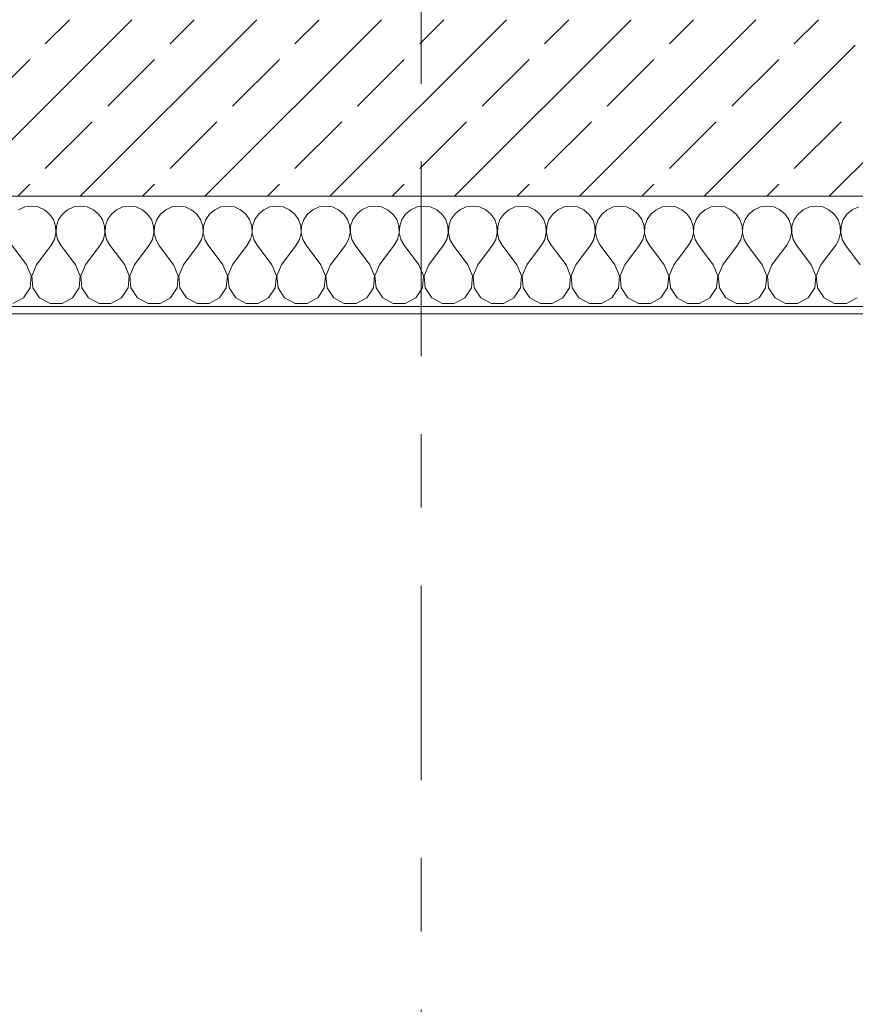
# Model space of a CAD drawing. Header units: metres. Extents: x -3.6 to 84.5, y -11 to 16.8.
# Tile 125 of 256: x 10.8 to 11.9, y -1.1 to 0.2. Entities that reach past the tile are written whole.
import ezdxf

# ---------------------------------------------------------------- set-up
doc = ezdxf.new("R2010")
doc.units = ezdxf.units.M
doc.header["$MEASUREMENT"] = 0
doc.linetypes.add('Strichlinie doppelt', pattern=[0.546806, 0.264583, -0.105833, 0.070556, -0.105833])
for name, color, linetype in [('152 - Bemaßung_ Beschriftung.Ausbau', 7, 'Continuous'), ('451 - Universal.Achsen Raster', 7, 'Continuous'), ('603 - Struktur.Bodenplatte_ Decke Roh', 7, 'Continuous'), ('604 - Struktur.Wand Aussen', 7, 'Continuous')]:
    doc.layers.add(name, color=color, linetype=linetype)
doc.styles.add('ERSTELLTER_STIL_2', font='txt')
doc.dimstyles.new('ERSTELLTER_STIL__1', dxfattribs={"dimtxt": 0.1, "dimasz": 0.0532, "dimexe": 0.18, "dimexo": 0.0625, "dimgap": 0, "dimtad": 1, "dimzin": 0, "dimdsep": 46, "dimtxsty": 'ERSTELLTER_STIL_2', "dimblk": 'ARROWHEAD_2', "dimblk1": 'ARROWHEAD_2', "dimblk2": 'ARROWHEAD_2', "dimcen": 0.09, "dimse1": 1, "dimse2": 1, "dimclrd": 7, "dimclre": 7, "dimclrt": 7, "dimazin": 0, "dimtfac": 1, "dimtdec": 4, "dimtmove": 0, "dimatfit": 3, "dimfxl": 1, "dimtolj": 1, "dimtzin": 0, "dimarcsym": 0})
doc.dimstyles.new('ERSTELLTER_STIL__2', dxfattribs={"dimtxt": 0.1, "dimasz": 0.0532, "dimexe": 0.18, "dimexo": 0.0625, "dimgap": 0, "dimtad": 1, "dimzin": 0, "dimdsep": 46, "dimtxsty": 'ERSTELLTER_STIL_2', "dimblk": 'ARROWHEAD_2', "dimblk1": 'ARROWHEAD_2', "dimblk2": 'ARROWHEAD_2', "dimcen": 0.09, "dimse1": 1, "dimse2": 1, "dimclrd": 7, "dimclre": 7, "dimclrt": 7, "dimazin": 0, "dimtfac": 1, "dimtdec": 4, "dimtmove": 2, "dimatfit": 3, "dimfxl": 1, "dimtolj": 1, "dimtzin": 0, "dimarcsym": 0})
doc.dimstyles.new('ERSTELLTER_STIL__3', dxfattribs={"dimtxt": 0.1, "dimasz": 0.0532, "dimexe": 0.18, "dimexo": 0.0625, "dimgap": 0, "dimtad": 1, "dimtih": 1, "dimtoh": 1, "dimzin": 0, "dimdsep": 46, "dimtxsty": 'ERSTELLTER_STIL_2', "dimblk": 'ARROWHEAD_2', "dimblk1": 'ARROWHEAD_2', "dimblk2": 'ARROWHEAD_2', "dimcen": 0.09, "dimse1": 1, "dimse2": 1, "dimclrd": 7, "dimclre": 7, "dimclrt": 7, "dimazin": 0, "dimtfac": 1, "dimtdec": 4, "dimtmove": 0, "dimatfit": 3, "dimfxl": 1, "dimtolj": 1, "dimtzin": 0, "dimarcsym": 0})

# ---------------------------------------------------------------- blocks, each defined once
blk = doc.blocks.new('*X88')
at = {"layer": '604 - Struktur.Wand Aussen', "color": 7, "linetype": 'Continuous', "lineweight": 5}
for p, q in [((10.7909, -0.0096), (10.7825, -0.0133)), ((10.8, -0.0083), (10.7909, -0.0096)), ((10.8091, -0.0096), (10.8, -0.0083)), ((10.8175, -0.0133), (10.8091, -0.0096)), ((10.8246, -0.0192), (10.8175, -0.0133)), ((10.8491, -0.0133), (10.8421, -0.0192)), ((10.8576, -0.0096), (10.8491, -0.0133)), ((10.8667, -0.0083), (10.8576, -0.0096)), ((10.8758, -0.0096), (10.8667, -0.0083)), ((10.8842, -0.0133), (10.8758, -0.0096)), ((10.8913, -0.0192), (10.8842, -0.0133)), ((10.9158, -0.0133), (10.9087, -0.0192)), ((10.9242, -0.0096), (10.9158, -0.0133)), ((10.9333, -0.0083), (10.9242, -0.0096)), ((10.9424, -0.0096), (10.9333, -0.0083)), ((10.9509, -0.0133), (10.9424, -0.0096)), ((10.9579, -0.0192), (10.9509, -0.0133)), ((10.9825, -0.0133), (10.9754, -0.0192)), ((10.9909, -0.0096), (10.9825, -0.0133)), ((11, -0.0083), (10.9909, -0.0096)), ((11.0091, -0.0096), (11, -0.0083)), ((11.0175, -0.0133), (11.0091, -0.0096)), ((11.0246, -0.0192), (11.0175, -0.0133)), ((11.0491, -0.0133), (11.0421, -0.0192)), ((11.0576, -0.0096), (11.0491, -0.0133)), ((11.0667, -0.0083), (11.0576, -0.0096)), ((11.0758, -0.0096), (11.0667, -0.0083)), ((11.0842, -0.0133), (11.0758, -0.0096)), ((11.0913, -0.0192), (11.0842, -0.0133)), ((11.1158, -0.0133), (11.1087, -0.0192)), ((11.1242, -0.0096), (11.1158, -0.0133)), ((11.1333, -0.0083), (11.1242, -0.0096)), ((11.1424, -0.0096), (11.1333, -0.0083)), ((11.1509, -0.0133), (11.1424, -0.0096)), ((11.1579, -0.0192), (11.1509, -0.0133)), ((11.1825, -0.0133), (11.1754, -0.0192)), ((11.1909, -0.0096), (11.1825, -0.0133)), ((11.2, -0.0083), (11.1909, -0.0096)), ((11.2091, -0.0096), (11.2, -0.0083)), ((11.2175, -0.0133), (11.2091, -0.0096)), ((11.2246, -0.0192), (11.2175, -0.0133)), ((11.2491, -0.0133), (11.2421, -0.0192)), ((11.2576, -0.0096), (11.2491, -0.0133)), ((11.2667, -0.0083), (11.2576, -0.0096)), ((11.2758, -0.0096), (11.2667, -0.0083)), ((11.2842, -0.0133), (11.2758, -0.0096)), ((11.2913, -0.0192), (11.2842, -0.0133)), ((11.3158, -0.0133), (11.3087, -0.0192)), ((11.3242, -0.0096), (11.3158, -0.0133)), ((11.3333, -0.0083), (11.3242, -0.0096)), ((11.3424, -0.0096), (11.3333, -0.0083)), ((11.3509, -0.0133), (11.3424, -0.0096)), ((11.3579, -0.0192), (11.3509, -0.0133)), ((11.3825, -0.0133), (11.3754, -0.0192)), ((11.3909, -0.0096), (11.3825, -0.0133)), ((11.4, -0.0083), (11.3909, -0.0096)), ((11.4091, -0.0096), (11.4, -0.0083)), ((11.4175, -0.0133), (11.4091, -0.0096)), ((11.4246, -0.0192), (11.4175, -0.0133)), ((11.4491, -0.0133), (11.4421, -0.0192)), ((11.4576, -0.0096), (11.4491, -0.0133)), ((11.4667, -0.0083), (11.4576, -0.0096)), ((11.4758, -0.0096), (11.4667, -0.0083)), ((11.4842, -0.0133), (11.4758, -0.0096)), ((11.4913, -0.0192), (11.4842, -0.0133)), ((11.5158, -0.0133), (11.5087, -0.0192)), ((11.5242, -0.0096), (11.5158, -0.0133)), ((11.5333, -0.0083), (11.5242, -0.0096)), ((11.5424, -0.0096), (11.5333, -0.0083)), ((11.5509, -0.0133), (11.5424, -0.0096)), ((11.5579, -0.0192), (11.5509, -0.0133)), ((11.5825, -0.0133), (11.5754, -0.0192)), ((11.5909, -0.0096), (11.5825, -0.0133)), ((11.6, -0.0083), (11.5909, -0.0096)), ((11.6091, -0.0096), (11.6, -0.0083)), ((11.6175, -0.0133), (11.6091, -0.0096)), ((11.6246, -0.0192), (11.6175, -0.0133)), ((11.6491, -0.0133), (11.6421, -0.0192)), ((11.6576, -0.0096), (11.6491, -0.0133)), ((11.6667, -0.0083), (11.6576, -0.0096)), ((11.6758, -0.0096), (11.6667, -0.0083)), ((11.6842, -0.0133), (11.6758, -0.0096)), ((11.6913, -0.0192), (11.6842, -0.0133)), ((11.7158, -0.0133), (11.7087, -0.0192)), ((11.7242, -0.0096), (11.7158, -0.0133)), ((11.7333, -0.0083), (11.7242, -0.0096)), ((11.7424, -0.0096), (11.7333, -0.0083)), ((11.7509, -0.0133), (11.7424, -0.0096)), ((11.7579, -0.0192), (11.7509, -0.0133)), ((11.7825, -0.0133), (11.7754, -0.0192)), ((11.7909, -0.0096), (11.7825, -0.0133)), ((11.8, -0.0083), (11.7909, -0.0096)), ((11.8091, -0.0096), (11.8, -0.0083)), ((11.8175, -0.0133), (11.8091, -0.0096)), ((11.8246, -0.0192), (11.8175, -0.0133)), ((11.8491, -0.0133), (11.8421, -0.0192)), ((11.8576, -0.0096), (11.8491, -0.0133)), ((11.8667, -0.0083), (11.8576, -0.0096)), ((11.8758, -0.0096), (11.8667, -0.0083)), ((11.8842, -0.0133), (11.8758, -0.0096)), ((11.8913, -0.0192), (11.8842, -0.0133)), ((11.9158, -0.0133), (11.9087, -0.0192)), ((11.9242, -0.0096), (11.9158, -0.0133)), ((10.8298, -0.0268), (10.8246, -0.0192)), ((10.8328, -0.0355), (10.8298, -0.0268)), ((10.8369, -0.0268), (10.8339, -0.0355)), ((10.8421, -0.0192), (10.8369, -0.0268)), ((10.8965, -0.0268), (10.8913, -0.0192)), ((10.8994, -0.0355), (10.8965, -0.0268)), ((10.9035, -0.0268), (10.9006, -0.0355)), ((10.9087, -0.0192), (10.9035, -0.0268)), ((10.9631, -0.0268), (10.9579, -0.0192)), ((10.9661, -0.0355), (10.9631, -0.0268)), ((10.9702, -0.0268), (10.9672, -0.0355)), ((10.9754, -0.0192), (10.9702, -0.0268)), ((11.0298, -0.0268), (11.0246, -0.0192)), ((11.0328, -0.0355), (11.0298, -0.0268)), ((11.0369, -0.0268), (11.0339, -0.0355)), ((11.0421, -0.0192), (11.0369, -0.0268)), ((11.0965, -0.0268), (11.0913, -0.0192)), ((11.0994, -0.0355), (11.0965, -0.0268)), ((11.1035, -0.0268), (11.1006, -0.0355)), ((11.1087, -0.0192), (11.1035, -0.0268)), ((11.1631, -0.0268), (11.1579, -0.0192)), ((11.1661, -0.0355), (11.1631, -0.0268)), ((11.1702, -0.0268), (11.1672, -0.0355)), ((11.1754, -0.0192), (11.1702, -0.0268)), ((11.2298, -0.0268), (11.2246, -0.0192)), ((11.2328, -0.0355), (11.2298, -0.0268)), ((11.2369, -0.0268), (11.2339, -0.0355)), ((11.2421, -0.0192), (11.2369, -0.0268)), ((11.2965, -0.0268), (11.2913, -0.0192)), ((11.2994, -0.0355), (11.2965, -0.0268)), ((11.3035, -0.0268), (11.3006, -0.0355)), ((11.3087, -0.0192), (11.3035, -0.0268)), ((11.3631, -0.0268), (11.3579, -0.0192)), ((11.3661, -0.0355), (11.3631, -0.0268)), ((11.3702, -0.0268), (11.3672, -0.0355)), ((11.3754, -0.0192), (11.3702, -0.0268)), ((11.4298, -0.0268), (11.4246, -0.0192)), ((11.4328, -0.0355), (11.4298, -0.0268)), ((11.4369, -0.0268), (11.4339, -0.0355)), ((11.4421, -0.0192), (11.4369, -0.0268)), ((11.4965, -0.0268), (11.4913, -0.0192)), ((11.4994, -0.0355), (11.4965, -0.0268)), ((11.5035, -0.0268), (11.5006, -0.0355)), ((11.5087, -0.0192), (11.5035, -0.0268)), ((11.5631, -0.0268), (11.5579, -0.0192)), ((11.5661, -0.0355), (11.5631, -0.0268)), ((11.5702, -0.0268), (11.5672, -0.0355)), ((11.5754, -0.0192), (11.5702, -0.0268)), ((11.6298, -0.0268), (11.6246, -0.0192)), ((11.6328, -0.0355), (11.6298, -0.0268)), ((11.6369, -0.0268), (11.6339, -0.0355)), ((11.6421, -0.0192), (11.6369, -0.0268)), ((11.6965, -0.0268), (11.6913, -0.0192)), ((11.6994, -0.0355), (11.6965, -0.0268)), ((11.7035, -0.0268), (11.7006, -0.0355)), ((11.7087, -0.0192), (11.7035, -0.0268)), ((11.7631, -0.0268), (11.7579, -0.0192)), ((11.7661, -0.0355), (11.7631, -0.0268)), ((11.7702, -0.0268), (11.7672, -0.0355)), ((11.7754, -0.0192), (11.7702, -0.0268)), ((11.8298, -0.0268), (11.8246, -0.0192)), ((11.8328, -0.0355), (11.8298, -0.0268)), ((11.8369, -0.0268), (11.8339, -0.0355)), ((11.8421, -0.0192), (11.8369, -0.0268)), ((11.8965, -0.0268), (11.8913, -0.0192)), ((11.8994, -0.0355), (11.8965, -0.0268)), ((11.9035, -0.0268), (11.9006, -0.0355)), ((11.9087, -0.0192), (11.9035, -0.0268)), ((10.8332, -0.0447), (10.8328, -0.0355)), ((10.8339, -0.0355), (10.8335, -0.0447)), ((10.8999, -0.0447), (10.8994, -0.0355)), ((10.9006, -0.0355), (10.9001, -0.0447)), ((10.9665, -0.0447), (10.9661, -0.0355)), ((10.9672, -0.0355), (10.9668, -0.0447)), ((11.0332, -0.0447), (11.0328, -0.0355)), ((11.0339, -0.0355), (11.0335, -0.0447)), ((11.0999, -0.0447), (11.0994, -0.0355)), ((11.1006, -0.0355), (11.1001, -0.0447)), ((11.1665, -0.0447), (11.1661, -0.0355)), ((11.1672, -0.0355), (11.1668, -0.0447)), ((11.2332, -0.0447), (11.2328, -0.0355)), ((11.2339, -0.0355), (11.2335, -0.0447)), ((11.2999, -0.0447), (11.2994, -0.0355)), ((11.3006, -0.0355), (11.3001, -0.0447)), ((11.3665, -0.0447), (11.3661, -0.0355)), ((11.3672, -0.0355), (11.3668, -0.0447)), ((11.4332, -0.0447), (11.4328, -0.0355)), ((11.4339, -0.0355), (11.4335, -0.0447)), ((11.4999, -0.0447), (11.4994, -0.0355)), ((11.5006, -0.0355), (11.5001, -0.0447)), ((11.5665, -0.0447), (11.5661, -0.0355)), ((11.5672, -0.0355), (11.5668, -0.0447)), ((11.6332, -0.0447), (11.6328, -0.0355)), ((11.6339, -0.0355), (11.6335, -0.0447)), ((11.6999, -0.0447), (11.6994, -0.0355)), ((11.7006, -0.0355), (11.7001, -0.0447)), ((11.7665, -0.0447), (11.7661, -0.0355)), ((11.7672, -0.0355), (11.7668, -0.0447)), ((11.8332, -0.0447), (11.8328, -0.0355)), ((11.8339, -0.0355), (11.8335, -0.0447)), ((11.8999, -0.0447), (11.8994, -0.0355)), ((11.9006, -0.0355), (11.9001, -0.0447)), ((10.8311, -0.0536), (10.8332, -0.0447)), ((10.8335, -0.0447), (10.8355, -0.0536)), ((10.8978, -0.0536), (10.8999, -0.0447)), ((10.9001, -0.0447), (10.9022, -0.0536)), ((10.9645, -0.0536), (10.9665, -0.0447)), ((10.9668, -0.0447), (10.9689, -0.0536)), ((11.0311, -0.0536), (11.0332, -0.0447)), ((11.0335, -0.0447), (11.0355, -0.0536)), ((11.0978, -0.0536), (11.0999, -0.0447)), ((11.1001, -0.0447), (11.1022, -0.0536)), ((11.1645, -0.0536), (11.1665, -0.0447)), ((11.1668, -0.0447), (11.1689, -0.0536)), ((11.2311, -0.0536), (11.2332, -0.0447)), ((11.2335, -0.0447), (11.2355, -0.0536)), ((11.2978, -0.0536), (11.2999, -0.0447)), ((11.3001, -0.0447), (11.3022, -0.0536)), ((11.3645, -0.0536), (11.3665, -0.0447)), ((11.3668, -0.0447), (11.3689, -0.0536)), ((11.4311, -0.0536), (11.4332, -0.0447)), ((11.4335, -0.0447), (11.4355, -0.0536)), ((11.4978, -0.0536), (11.4999, -0.0447)), ((11.5001, -0.0447), (11.5022, -0.0536)), ((11.5645, -0.0536), (11.5665, -0.0447)), ((11.5668, -0.0447), (11.5689, -0.0536)), ((11.6311, -0.0536), (11.6332, -0.0447)), ((11.6335, -0.0447), (11.6355, -0.0536)), ((11.6978, -0.0536), (11.6999, -0.0447)), ((11.7001, -0.0447), (11.7022, -0.0536)), ((11.7645, -0.0536), (11.7665, -0.0447)), ((11.7668, -0.0447), (11.7689, -0.0536)), ((11.8311, -0.0536), (11.8332, -0.0447)), ((11.8335, -0.0447), (11.8355, -0.0536)), ((11.8978, -0.0536), (11.8999, -0.0447)), ((11.9001, -0.0447), (11.9022, -0.0536)), ((10.7933, -0.0883), (10.7733, -0.0617)), ((10.8067, -0.0883), (10.8267, -0.0617)), ((10.8267, -0.0617), (10.8311, -0.0536)), ((10.8355, -0.0536), (10.84, -0.0617)), ((10.86, -0.0883), (10.84, -0.0617)), ((10.8733, -0.0883), (10.8933, -0.0617)), ((10.8933, -0.0617), (10.8978, -0.0536)), ((10.9022, -0.0536), (10.9067, -0.0617)), ((10.9267, -0.0883), (10.9067, -0.0617)), ((10.94, -0.0883), (10.96, -0.0617)), ((10.96, -0.0617), (10.9645, -0.0536)), ((10.9689, -0.0536), (10.9733, -0.0617)), ((10.9933, -0.0883), (10.9733, -0.0617)), ((11.0067, -0.0883), (11.0267, -0.0617)), ((11.0267, -0.0617), (11.0311, -0.0536)), ((11.0355, -0.0536), (11.04, -0.0617)), ((11.06, -0.0883), (11.04, -0.0617)), ((11.0733, -0.0883), (11.0933, -0.0617)), ((11.0933, -0.0617), (11.0978, -0.0536)), ((11.1022, -0.0536), (11.1067, -0.0617)), ((11.1267, -0.0883), (11.1067, -0.0617)), ((11.14, -0.0883), (11.16, -0.0617)), ((11.16, -0.0617), (11.1645, -0.0536)), ((11.1689, -0.0536), (11.1733, -0.0617)), ((11.1933, -0.0883), (11.1733, -0.0617)), ((11.2067, -0.0883), (11.2267, -0.0617)), ((11.2267, -0.0617), (11.2311, -0.0536)), ((11.2355, -0.0536), (11.24, -0.0617)), ((11.26, -0.0883), (11.24, -0.0617)), ((11.2733, -0.0883), (11.2933, -0.0617)), ((11.2933, -0.0617), (11.2978, -0.0536)), ((11.3022, -0.0536), (11.3067, -0.0617)), ((11.3267, -0.0883), (11.3067, -0.0617)), ((11.34, -0.0883), (11.36, -0.0617)), ((11.36, -0.0617), (11.3645, -0.0536)), ((11.3689, -0.0536), (11.3733, -0.0617)), ((11.3933, -0.0883), (11.3733, -0.0617)), ((11.4067, -0.0883), (11.4267, -0.0617)), ((11.4267, -0.0617), (11.4311, -0.0536)), ((11.4355, -0.0536), (11.44, -0.0617)), ((11.46, -0.0883), (11.44, -0.0617)), ((11.4733, -0.0883), (11.4933, -0.0617)), ((11.4933, -0.0617), (11.4978, -0.0536)), ((11.5022, -0.0536), (11.5067, -0.0617)), ((11.5267, -0.0883), (11.5067, -0.0617)), ((11.54, -0.0883), (11.56, -0.0617)), ((11.56, -0.0617), (11.5645, -0.0536)), ((11.5689, -0.0536), (11.5733, -0.0617)), ((11.5933, -0.0883), (11.5733, -0.0617)), ((11.6067, -0.0883), (11.6267, -0.0617)), ((11.6267, -0.0617), (11.6311, -0.0536)), ((11.6355, -0.0536), (11.64, -0.0617)), ((11.66, -0.0883), (11.64, -0.0617)), ((11.6733, -0.0883), (11.6933, -0.0617)), ((11.6933, -0.0617), (11.6978, -0.0536)), ((11.7022, -0.0536), (11.7067, -0.0617)), ((11.7267, -0.0883), (11.7067, -0.0617)), ((11.74, -0.0883), (11.76, -0.0617)), ((11.76, -0.0617), (11.7645, -0.0536)), ((11.7689, -0.0536), (11.7733, -0.0617)), ((11.7933, -0.0883), (11.7733, -0.0617)), ((11.8067, -0.0883), (11.8267, -0.0617)), ((11.8267, -0.0617), (11.8311, -0.0536)), ((11.8355, -0.0536), (11.84, -0.0617)), ((11.86, -0.0883), (11.84, -0.0617)), ((11.8733, -0.0883), (11.8933, -0.0617)), ((11.8933, -0.0617), (11.8978, -0.0536)), ((11.9022, -0.0536), (11.9067, -0.0617)), ((11.9267, -0.0883), (11.9067, -0.0617)), ((10.7996, -0.1033), (10.7933, -0.0883)), ((10.8067, -0.0883), (10.8004, -0.1033)), ((10.8663, -0.1033), (10.86, -0.0883)), ((10.8733, -0.0883), (10.867, -0.1033)), ((10.933, -0.1033), (10.9267, -0.0883)), ((10.94, -0.0883), (10.9337, -0.1033)), ((10.9996, -0.1033), (10.9933, -0.0883)), ((11.0067, -0.0883), (11.0004, -0.1033)), ((11.0663, -0.1033), (11.06, -0.0883)), ((11.0733, -0.0883), (11.067, -0.1033)), ((11.133, -0.1033), (11.1267, -0.0883)), ((11.14, -0.0883), (11.1337, -0.1033)), ((11.1996, -0.1033), (11.1933, -0.0883)), ((11.2067, -0.0883), (11.2004, -0.1033)), ((11.2663, -0.1033), (11.26, -0.0883)), ((11.2733, -0.0883), (11.267, -0.1033)), ((11.333, -0.1033), (11.3267, -0.0883)), ((11.34, -0.0883), (11.3337, -0.1033)), ((11.3996, -0.1033), (11.3933, -0.0883)), ((11.4067, -0.0883), (11.4004, -0.1033)), ((11.4663, -0.1033), (11.46, -0.0883)), ((11.4733, -0.0883), (11.467, -0.1033)), ((11.533, -0.1033), (11.5267, -0.0883)), ((11.54, -0.0883), (11.5337, -0.1033)), ((11.5996, -0.1033), (11.5933, -0.0883)), ((11.6067, -0.0883), (11.6004, -0.1033)), ((11.6663, -0.1033), (11.66, -0.0883)), ((11.6733, -0.0883), (11.667, -0.1033)), ((11.733, -0.1033), (11.7267, -0.0883)), ((11.74, -0.0883), (11.7337, -0.1033)), ((11.7996, -0.1033), (11.7933, -0.0883)), ((11.8067, -0.0883), (11.8004, -0.1033)), ((11.8663, -0.1033), (11.86, -0.0883)), ((11.8733, -0.0883), (11.867, -0.1033)), ((10.7981, -0.1195), (10.7996, -0.1033)), ((10.8004, -0.1033), (10.8019, -0.1195)), ((10.8648, -0.1195), (10.8663, -0.1033)), ((10.867, -0.1033), (10.8686, -0.1195)), ((10.9314, -0.1195), (10.933, -0.1033)), ((10.9337, -0.1033), (10.9352, -0.1195)), ((10.9981, -0.1195), (10.9996, -0.1033)), ((11.0004, -0.1033), (11.0019, -0.1195)), ((11.0648, -0.1195), (11.0663, -0.1033)), ((11.067, -0.1033), (11.0686, -0.1195)), ((11.1314, -0.1195), (11.133, -0.1033)), ((11.1337, -0.1033), (11.1352, -0.1195)), ((11.1981, -0.1195), (11.1996, -0.1033)), ((11.2004, -0.1033), (11.2019, -0.1195)), ((11.2648, -0.1195), (11.2663, -0.1033)), ((11.267, -0.1033), (11.2686, -0.1195)), ((11.3314, -0.1195), (11.333, -0.1033)), ((11.3337, -0.1033), (11.3352, -0.1195)), ((11.3981, -0.1195), (11.3996, -0.1033)), ((11.4004, -0.1033), (11.4019, -0.1195)), ((11.4648, -0.1195), (11.4663, -0.1033)), ((11.467, -0.1033), (11.4686, -0.1195)), ((11.5314, -0.1195), (11.533, -0.1033)), ((11.5337, -0.1033), (11.5352, -0.1195)), ((11.5981, -0.1195), (11.5996, -0.1033)), ((11.6004, -0.1033), (11.6019, -0.1195)), ((11.6648, -0.1195), (11.6663, -0.1033)), ((11.667, -0.1033), (11.6686, -0.1195)), ((11.7314, -0.1195), (11.733, -0.1033)), ((11.7337, -0.1033), (11.7352, -0.1195)), ((11.7981, -0.1195), (11.7996, -0.1033)), ((11.8004, -0.1033), (11.8019, -0.1195)), ((11.8648, -0.1195), (11.8663, -0.1033)), ((11.867, -0.1033), (11.8686, -0.1195)), ((10.7891, -0.133), (10.7981, -0.1195)), ((10.8019, -0.1195), (10.8109, -0.133)), ((10.8558, -0.133), (10.8648, -0.1195)), ((10.8686, -0.1195), (10.8776, -0.133)), ((10.9224, -0.133), (10.9314, -0.1195)), ((10.9352, -0.1195), (10.9442, -0.133)), ((10.9891, -0.133), (10.9981, -0.1195)), ((11.0019, -0.1195), (11.0109, -0.133)), ((11.0558, -0.133), (11.0648, -0.1195)), ((11.0686, -0.1195), (11.0776, -0.133)), ((11.1224, -0.133), (11.1314, -0.1195)), ((11.1352, -0.1195), (11.1442, -0.133)), ((11.1891, -0.133), (11.1981, -0.1195)), ((11.2019, -0.1195), (11.2109, -0.133)), ((11.2558, -0.133), (11.2648, -0.1195)), ((11.2686, -0.1195), (11.2776, -0.133)), ((11.3224, -0.133), (11.3314, -0.1195)), ((11.3352, -0.1195), (11.3442, -0.133)), ((11.3891, -0.133), (11.3981, -0.1195)), ((11.4019, -0.1195), (11.4109, -0.133)), ((11.4558, -0.133), (11.4648, -0.1195)), ((11.4686, -0.1195), (11.4776, -0.133)), ((11.5224, -0.133), (11.5314, -0.1195)), ((11.5352, -0.1195), (11.5442, -0.133)), ((11.5891, -0.133), (11.5981, -0.1195)), ((11.6019, -0.1195), (11.6109, -0.133)), ((11.6558, -0.133), (11.6648, -0.1195)), ((11.6686, -0.1195), (11.6776, -0.133)), ((11.7224, -0.133), (11.7314, -0.1195)), ((11.7352, -0.1195), (11.7442, -0.133)), ((11.7891, -0.133), (11.7981, -0.1195)), ((11.8019, -0.1195), (11.8109, -0.133)), ((11.8558, -0.133), (11.8648, -0.1195)), ((11.8686, -0.1195), (11.8776, -0.133)), ((10.7748, -0.1407), (10.7891, -0.133)), ((10.8109, -0.133), (10.8252, -0.1407)), ((10.8415, -0.1407), (10.8558, -0.133)), ((10.8776, -0.133), (10.8919, -0.1407)), ((10.9081, -0.1407), (10.9224, -0.133)), ((10.9442, -0.133), (10.9585, -0.1407)), ((10.9748, -0.1407), (10.9891, -0.133)), ((11.0109, -0.133), (11.0252, -0.1407)), ((11.0415, -0.1407), (11.0558, -0.133)), ((11.0776, -0.133), (11.0919, -0.1407)), ((11.1081, -0.1407), (11.1224, -0.133)), ((11.1442, -0.133), (11.1585, -0.1407)), ((11.1748, -0.1407), (11.1891, -0.133)), ((11.2109, -0.133), (11.2252, -0.1407)), ((11.2415, -0.1407), (11.2558, -0.133)), ((11.2776, -0.133), (11.2919, -0.1407)), ((11.3081, -0.1407), (11.3224, -0.133)), ((11.3442, -0.133), (11.3585, -0.1407)), ((11.3748, -0.1407), (11.3891, -0.133)), ((11.4109, -0.133), (11.4252, -0.1407)), ((11.4415, -0.1407), (11.4558, -0.133)), ((11.4776, -0.133), (11.4919, -0.1407)), ((11.5081, -0.1407), (11.5224, -0.133)), ((11.5442, -0.133), (11.5585, -0.1407)), ((11.5748, -0.1407), (11.5891, -0.133)), ((11.6109, -0.133), (11.6252, -0.1407)), ((11.6415, -0.1407), (11.6558, -0.133)), ((11.6776, -0.133), (11.6919, -0.1407)), ((11.7081, -0.1407), (11.7224, -0.133)), ((11.7442, -0.133), (11.7585, -0.1407)), ((11.7748, -0.1407), (11.7891, -0.133)), ((11.8109, -0.133), (11.8252, -0.1407)), ((11.8415, -0.1407), (11.8558, -0.133)), ((11.8776, -0.133), (11.8919, -0.1407)), ((11.9081, -0.1407), (11.9224, -0.133)), ((10.8252, -0.1407), (10.8415, -0.1407)), ((10.8919, -0.1407), (10.9081, -0.1407)), ((10.9585, -0.1407), (10.9748, -0.1407)), ((11.0252, -0.1407), (11.0415, -0.1407)), ((11.0919, -0.1407), (11.1081, -0.1407)), ((11.1585, -0.1407), (11.1748, -0.1407)), ((11.2252, -0.1407), (11.2415, -0.1407)), ((11.2919, -0.1407), (11.3081, -0.1407)), ((11.3585, -0.1407), (11.3748, -0.1407)), ((11.4252, -0.1407), (11.4415, -0.1407)), ((11.4919, -0.1407), (11.5081, -0.1407)), ((11.5585, -0.1407), (11.5748, -0.1407)), ((11.6252, -0.1407), (11.6415, -0.1407)), ((11.6919, -0.1407), (11.7081, -0.1407)), ((11.7585, -0.1407), (11.7748, -0.1407)), ((11.8252, -0.1407), (11.8415, -0.1407)), ((11.8919, -0.1407), (11.9081, -0.1407))]:
    blk.add_line(p, q, dxfattribs=at)
blk = doc.blocks.new('*D252')
at = {"layer": '152 - Bemaßung_ Beschriftung.Ausbau', "color": 7, "linetype": 'Continuous', "lineweight": 5}
for p, q in [((10.72, -8.6375), (10.72, -8.5325)), ((11.92, -8.6375), (11.92, -8.5325)), ((10.7402, -8.55), (10.6998, -8.62)), ((11.9402, -8.55), (11.8998, -8.62)), ((8.32, -8.585), (10.72, -8.585)), ((10.72, -8.585), (11.92, -8.585)), ((11.92, -8.585), (14.32, -8.585))]:
    blk.add_line(p, q, dxfattribs=at)
at = {"layer": '152 - Bemaßung_ Beschriftung.Ausbau', "color": 7, "lineweight": 5, "insert": (11.187, -8.565), "char_height": 0.1, "attachment_point": 7, "style": 'ERSTELLTER_STIL_2'}
blk.add_mtext('\\A1;{\\pql;\\fArial|b0|i0|c0|p38;1,20}', dxfattribs=at)
blk = doc.blocks.new('ARROWHEAD_2')
at = {"color": 0, "linetype": 'Continuous', "lineweight": 0}
for p, q in [((-0.378, -0.655), (0.378, 0.655)), ((0, 0), (-1, 0))]:
    blk.add_line(p, q, dxfattribs=at)
blk = doc.blocks.new('*D253')
at = {"layer": '152 - Bemaßung_ Beschriftung.Ausbau', "color": 7, "linetype": 'Continuous', "lineweight": 5}
for p, q in [((11.9402, -8.55), (11.8998, -8.62)), ((14.3402, -8.55), (14.2998, -8.62)), ((11.92, -8.585), (14.32, -8.585))]:
    blk.add_line(p, q, dxfattribs=at)
at = {"layer": '152 - Bemaßung_ Beschriftung.Ausbau', "color": 7, "lineweight": 5, "char_height": 0.1, "attachment_point": 7, "style": 'ERSTELLTER_STIL_2'}
for s, insert in [('\\A1;{\\pql;\\fArial|b0|i0|c0|p38;2,40}', (12.987, -8.565)), ('\\A1;{\\pql;\\fArial|b0|i0|c0|p38;2,01}', (12.987, -8.705))]:
    blk.add_mtext(s, dxfattribs=dict(at, insert=insert))
blk = doc.blocks.new('*D282')
at = {"layer": '152 - Bemaßung_ Beschriftung.Ausbau', "color": 7, "linetype": 'Continuous', "lineweight": 5}
for p, q in [((7.8, -9.1375), (7.8, -9.0325)), ((7.8202, -9.05), (7.7798, -9.12)), ((11.2602, -9.05), (11.2198, -9.12)), ((7.67, -9.085), (7.8, -9.085)), ((7.8, -9.085), (11.24, -9.085))]:
    blk.add_line(p, q, dxfattribs=at)
at = {"layer": '152 - Bemaßung_ Beschriftung.Ausbau', "color": 7, "lineweight": 5, "char_height": 0.1, "attachment_point": 7, "style": 'ERSTELLTER_STIL_2'}
for s, insert in [('\\A1;{\\pql;\\fArial|b0|i0|c0|p38;16\\fArial|b0|i0|c0|p38;\\A1{\\H.66x;\\S5^  ;}}', (11.0179, -9.0666)), ('\\A1;{\\pql;\\fArial|b0|i0|c0|p38;3,44}', (9.2861, -9.065))]:
    blk.add_mtext(s, dxfattribs=dict(at, insert=insert))
blk = doc.blocks.new('*D283')
at = {"layer": '152 - Bemaßung_ Beschriftung.Ausbau', "color": 7, "linetype": 'Continuous', "lineweight": 5}
for p, q in [((11.24, -9.1375), (11.24, -9.0325)), ((11.2602, -9.05), (11.2198, -9.12)), ((11.4252, -9.05), (11.3848, -9.12)), ((7.8, -9.085), (11.24, -9.085)), ((11.24, -9.085), (11.405, -9.085))]:
    blk.add_line(p, q, dxfattribs=at)
blk = doc.blocks.new('*D284')
at = {"layer": '152 - Bemaßung_ Beschriftung.Ausbau', "color": 7, "linetype": 'Continuous', "lineweight": 5}
for p, q in [((11.405, -9.1375), (11.405, -9.0325)), ((11.4252, -9.05), (11.3848, -9.12)), ((18.4652, -9.05), (18.4248, -9.12)), ((11.24, -9.085), (11.405, -9.085)), ((11.405, -9.085), (18.445, -9.085))]:
    blk.add_line(p, q, dxfattribs=at)
at = {"layer": '152 - Bemaßung_ Beschriftung.Ausbau', "color": 7, "lineweight": 5, "char_height": 0.1, "attachment_point": 7, "style": 'ERSTELLTER_STIL_2'}
for s, insert in [('\\A1;{\\pql;\\fArial|b0|i0|c0|p38;16\\fArial|b0|i0|c0|p38;\\A1{\\H.66x;\\S5^  ;}}', (18.2229, -9.0666)), ('\\A1;{\\pql;\\fArial|b0|i0|c0|p38;7,04}', (14.6911, -9.065))]:
    blk.add_mtext(s, dxfattribs=dict(at, insert=insert))
blk = doc.blocks.new('*D285')
at = {"layer": '152 - Bemaßung_ Beschriftung.Ausbau', "color": 7, "linetype": 'Continuous', "lineweight": 5}
for p, q in [((18.445, -9.1375), (18.445, -9.0325)), ((18.4652, -9.05), (18.4248, -9.12)), ((18.6302, -9.05), (18.5898, -9.12)), ((11.405, -9.085), (18.445, -9.085)), ((18.445, -9.085), (18.61, -9.085))]:
    blk.add_line(p, q, dxfattribs=at)
blk = doc.blocks.new('*D458')
at = {"layer": '152 - Bemaßung_ Beschriftung.Ausbau', "color": 7, "linetype": 'Continuous', "lineweight": 5}
for p, q in [((-1.21, 0.0252), (-1.14, -0.0152)), ((-1.175, -0.145), (-1.175, 0.005)), ((-1.21, -0.1248), (-1.14, -0.1652)), ((-1.1225, -0.145), (-1.2275, -0.145)), ((-1.175, -0.1792), (-1.175, -0.145))]:
    blk.add_line(p, q, dxfattribs=at)
at = {"layer": '152 - Bemaßung_ Beschriftung.Ausbau', "color": 7, "lineweight": 5, "insert": (-1.195, -0.317), "char_height": 0.1, "attachment_point": 7, "rotation": 90, "style": 'ERSTELLTER_STIL_2'}
blk.add_mtext('\\A1;{\\pql;\\fArial|b0|i0|c0|p38;15}', dxfattribs=at)
blk = doc.blocks.new('*D459')
at = {"layer": '152 - Bemaßung_ Beschriftung.Ausbau', "color": 7, "linetype": 'Continuous', "lineweight": 5}
for p, q in [((-1.21, 0.0252), (-1.14, -0.0152)), ((-1.175, -0.145), (-1.175, 0.005))]:
    blk.add_line(p, q, dxfattribs=at)
blk = doc.blocks.new('*D465')
at = {"layer": '152 - Bemaßung_ Beschriftung.Ausbau', "color": 7, "linetype": 'Continuous', "lineweight": 5}
for p, q in [((-2.21, 0.0252), (-2.14, -0.0152)), ((-2.175, -0.145), (-2.175, 0.005)), ((-2.21, -0.1248), (-2.14, -0.1652)), ((-2.1225, -0.145), (-2.2275, -0.145)), ((-2.175, -0.1792), (-2.175, -0.145))]:
    blk.add_line(p, q, dxfattribs=at)
at = {"layer": '152 - Bemaßung_ Beschriftung.Ausbau', "color": 7, "lineweight": 5, "insert": (-2.1845, -0.1406), "char_height": 0.1, "attachment_point": 7, "rotation": 90, "style": 'ERSTELLTER_STIL_2'}
blk.add_mtext('\\A1;{\\pql;\\fArial|b0|i0|c0|p38;15}', dxfattribs=at)
blk = doc.blocks.new('*D466')
at = {"layer": '152 - Bemaßung_ Beschriftung.Ausbau', "color": 7, "linetype": 'Continuous', "lineweight": 5}
for p, q in [((-2.21, 0.0252), (-2.14, -0.0152)), ((-2.175, -0.145), (-2.175, 0.005))]:
    blk.add_line(p, q, dxfattribs=at)
blk = doc.blocks.new('*D467')
at = {"layer": '152 - Bemaßung_ Beschriftung.Ausbau', "color": 7, "linetype": 'Continuous', "lineweight": 5}
for p, q in [((-2.21, 0.2702), (-2.14, 0.2298)), ((-2.14, 0.2248), (-2.21, 0.2652)), ((-2.175, 0.005), (-2.175, 0.245)), ((-2.21, 0.0252), (-2.14, -0.0152)), ((-2.1225, 0.005), (-2.2275, 0.005)), ((-2.175, -0.145), (-2.175, 0.005))]:
    blk.add_line(p, q, dxfattribs=at)
at = {"layer": '152 - Bemaßung_ Beschriftung.Ausbau', "color": 7, "lineweight": 5, "insert": (-2.195, 0.0491), "char_height": 0.1, "attachment_point": 7, "rotation": 90, "style": 'ERSTELLTER_STIL_2'}
blk.add_mtext('\\A1;{\\pql;\\fArial|b0|i0|c0|p38;24}', dxfattribs=at)
blk = doc.blocks.new('*D468')
at = {"layer": '152 - Bemaßung_ Beschriftung.Ausbau', "color": 7, "linetype": 'Continuous', "lineweight": 5}
for p, q in [((-2.175, 0.25), (-2.175, 0.7)), ((-2.21, 0.2702), (-2.14, 0.2298)), ((-2.14, 0.2248), (-2.21, 0.2652)), ((-2.1225, 0.25), (-2.2275, 0.25)), ((-2.1225, 0.245), (-2.2275, 0.245)), ((-2.175, 0.245), (-2.175, 0.25)), ((-2.175, 0.005), (-2.175, 0.245))]:
    blk.add_line(p, q, dxfattribs=at)
blk = doc.blocks.new('*D480')
at = {"layer": '152 - Bemaßung_ Beschriftung.Ausbau', "color": 7, "linetype": 'Continuous', "lineweight": 5}
for p, q in [((-0.165, -10.1375), (-0.165, -10.0325)), ((-0.1448, -10.05), (-0.1852, -10.12)), ((43.7602, -10.05), (43.7198, -10.12)), ((-0.1992, -10.085), (-0.165, -10.085)), ((-0.165, -10.085), (43.74, -10.085))]:
    blk.add_line(p, q, dxfattribs=at)
at = {"layer": '152 - Bemaßung_ Beschriftung.Ausbau', "color": 7, "lineweight": 5, "char_height": 0.1, "attachment_point": 7, "style": 'ERSTELLTER_STIL_2'}
for s, insert in [('\\A1;{\\pql;\\fArial|b0|i0|c0|p38;43,90\\fArial|b0|i0|c0|p38;\\A1{\\H.66x;\\S5^  ;}}', (21.5156, -10.0844)), ('\\A1;{\\pql;\\fArial|b0|i0|c0|p38;15}', (43.568, -10.065))]:
    blk.add_mtext(s, dxfattribs=dict(at, insert=insert))
blk = doc.blocks.new('*D498')
at = {"layer": '152 - Bemaßung_ Beschriftung.Ausbau', "color": 7, "linetype": 'Continuous', "lineweight": 5}
for p, q in [((7.88, -9.6375), (7.88, -9.5325)), ((11.18, -9.6375), (11.18, -9.5325)), ((7.9002, -9.55), (7.8598, -9.62)), ((11.2002, -9.55), (11.1598, -9.62)), ((7.58, -9.585), (7.88, -9.585)), ((7.88, -9.585), (11.18, -9.585)), ((11.18, -9.585), (11.48, -9.585))]:
    blk.add_line(p, q, dxfattribs=at)
at = {"layer": '152 - Bemaßung_ Beschriftung.Ausbau', "color": 7, "lineweight": 5, "insert": (9.397, -9.565), "char_height": 0.1, "attachment_point": 7, "style": 'ERSTELLTER_STIL_2'}
blk.add_mtext('\\A1;{\\pql;\\fArial|b0|i0|c0|p38;3,30}', dxfattribs=at)
blk = doc.blocks.new('*D499')
at = {"layer": '152 - Bemaßung_ Beschriftung.Ausbau', "color": 7, "linetype": 'Continuous', "lineweight": 5}
for p, q in [((11.2002, -9.55), (11.1598, -9.62)), ((11.5002, -9.55), (11.4598, -9.62)), ((11.18, -9.585), (11.48, -9.585))]:
    blk.add_line(p, q, dxfattribs=at)
at = {"layer": '152 - Bemaßung_ Beschriftung.Ausbau', "color": 7, "lineweight": 5, "insert": (11.2541, -9.565), "char_height": 0.1, "attachment_point": 7, "style": 'ERSTELLTER_STIL_2'}
blk.add_mtext('\\A1;{\\pql;\\fArial|b0|i0|c0|p38;30}', dxfattribs=at)
blk = doc.blocks.new('*D500')
at = {"layer": '152 - Bemaßung_ Beschriftung.Ausbau', "color": 7, "linetype": 'Continuous', "lineweight": 5}
for p, q in [((11.48, -9.6375), (11.48, -9.5325)), ((14.78, -9.6375), (14.78, -9.5325)), ((11.5002, -9.55), (11.4598, -9.62)), ((14.8002, -9.55), (14.7598, -9.62)), ((11.18, -9.585), (11.48, -9.585)), ((11.48, -9.585), (14.78, -9.585)), ((14.78, -9.585), (15.08, -9.585))]:
    blk.add_line(p, q, dxfattribs=at)
at = {"layer": '152 - Bemaßung_ Beschriftung.Ausbau', "color": 7, "lineweight": 5, "insert": (12.997, -9.565), "char_height": 0.1, "attachment_point": 7, "style": 'ERSTELLTER_STIL_2'}
blk.add_mtext('\\A1;{\\pql;\\fArial|b0|i0|c0|p38;3,30}', dxfattribs=at)
blk = doc.blocks.new('*D644')
at = {"layer": '152 - Bemaßung_ Beschriftung.Ausbau', "color": 7, "linetype": 'Continuous', "lineweight": 5}
for p, q in [((-0.165, -10.6375), (-0.165, -10.5325)), ((62.425, -10.6375), (62.425, -10.5325)), ((-0.1448, -10.55), (-0.1852, -10.62)), ((62.4048, -10.62), (62.4452, -10.55)), ((-0.1992, -10.585), (-0.165, -10.585)), ((-0.165, -10.585), (62.425, -10.585)), ((62.425, -10.585), (62.4593, -10.585))]:
    blk.add_line(p, q, dxfattribs=at)
at = {"layer": '152 - Bemaßung_ Beschriftung.Ausbau', "color": 7, "lineweight": 5, "insert": (30.959, -10.565), "char_height": 0.1, "attachment_point": 7, "style": 'ERSTELLTER_STIL_2'}
blk.add_mtext('\\A1;{\\pql;\\fArial|b0|i0|c0|p38;62,59}', dxfattribs=at)
blk = doc.blocks.new('*D645')
at = {"layer": '152 - Bemaßung_ Beschriftung.Ausbau', "color": 7, "linetype": 'Continuous', "lineweight": 5}
for p, q in [((-1.71, 0.0252), (-1.64, -0.0152)), ((-1.675, -0.145), (-1.675, 0.005)), ((-1.71, -0.1248), (-1.64, -0.1652)), ((-1.6225, -0.145), (-1.7275, -0.145)), ((-1.675, -0.1792), (-1.675, -0.145))]:
    blk.add_line(p, q, dxfattribs=at)
at = {"layer": '152 - Bemaßung_ Beschriftung.Ausbau', "color": 7, "lineweight": 5, "insert": (-1.6845, -0.1406), "char_height": 0.1, "attachment_point": 7, "rotation": 90, "style": 'ERSTELLTER_STIL_2'}
blk.add_mtext('\\A1;{\\pql;\\fArial|b0|i0|c0|p38;15}', dxfattribs=at)
blk = doc.blocks.new('*D646')
at = {"layer": '152 - Bemaßung_ Beschriftung.Ausbau', "color": 7, "linetype": 'Continuous', "lineweight": 5}
for p, q in [((-1.71, 0.0252), (-1.64, -0.0152)), ((-1.675, -0.145), (-1.675, 0.005))]:
    blk.add_line(p, q, dxfattribs=at)
blk = doc.blocks.new('*D647')
at = {"layer": '152 - Bemaßung_ Beschriftung.Ausbau', "color": 7, "linetype": 'Continuous', "lineweight": 5}
for p, q in [((-1.71, 0.2652), (-1.64, 0.2248)), ((-1.675, 0.005), (-1.675, 0.245)), ((-1.71, 0.0252), (-1.64, -0.0152)), ((-1.6225, 0.005), (-1.7275, 0.005)), ((-1.675, -0.145), (-1.675, 0.005))]:
    blk.add_line(p, q, dxfattribs=at)
at = {"layer": '152 - Bemaßung_ Beschriftung.Ausbau', "color": 7, "lineweight": 5, "insert": (-1.695, 0.0491), "char_height": 0.1, "attachment_point": 7, "rotation": 90, "style": 'ERSTELLTER_STIL_2'}
blk.add_mtext('\\A1;{\\pql;\\fArial|b0|i0|c0|p38;24}', dxfattribs=at)
blk = doc.blocks.new('*D648')
at = {"layer": '152 - Bemaßung_ Beschriftung.Ausbau', "color": 7, "linetype": 'Continuous', "lineweight": 5}
for p, q in [((-1.675, 13.455), (-1.675, 13.695)), ((-1.71, 13.4752), (-1.64, 13.4348)), ((-1.6225, 13.455), (-1.7275, 13.455)), ((-1.675, 0.245), (-1.675, 13.455)), ((-1.71, 0.2652), (-1.64, 0.2248)), ((-1.6225, 0.245), (-1.7275, 0.245)), ((-1.675, 0.005), (-1.675, 0.245))]:
    blk.add_line(p, q, dxfattribs=at)
at = {"layer": '152 - Bemaßung_ Beschriftung.Ausbau', "color": 7, "lineweight": 5, "insert": (-1.695, 6.679), "char_height": 0.1, "attachment_point": 7, "rotation": 90, "style": 'ERSTELLTER_STIL_2'}
blk.add_mtext('\\A1;{\\pql;\\fArial|b0|i0|c0|p38;13,21}', dxfattribs=at)

msp = doc.modelspace()

# ---------------------------------------------------------------- hatches: boundary and pattern name
at = {"layer": '604 - Struktur.Wand Aussen', "linetype": 'Continuous', "lineweight": 0, "true_color": 0x000000}
h = msp.add_hatch(dxfattribs=at)
h.set_pattern_fill('Beton__Stahlbeton_0001', color=18, style=0, pattern_type=2)
h.set_pattern_definition([(45, (0, 0), (-0.0848528, 0.0848528), []), (45, (-0.04243, 0.04243), (-0.0848528, 0.0848528), [0.09, -0.03])])
h.paths.add_polyline_path([(10.72, 0.125), (10.66, 0.125), (10.66, 0.005), (11.98, 0.005), (11.98, 0.125), (11.92, 0.125), (11.92, 0.195), (11.92, 0.245), (10.72, 0.245), (10.72, 0.195)])
h = msp.add_hatch(dxfattribs=at)
h.set_pattern_fill('Verputz_0001', color=18, style=0, pattern_type=2)
h.set_pattern_definition([(0, (0, 0), (0, 0.08660254), [0, -0.05]), (0, (0.025, 0.0433), (0, 0.08660254), [0, -0.05])])
h.paths.add_polyline_path([(10.63, -0.155), (12.01, -0.155), (12.01, -0.145), (10.63, -0.145)])

# ---------------------------------------------------------------- linework, layer by layer
at = {"layer": '451 - Universal.Achsen Raster', "color": 160, "linetype": 'Strichlinie doppelt', "lineweight": 9, "true_color": 0x3232ff}
msp.add_line((11.33, -10.585), (11.33, 16.355), dxfattribs=at)
at = {"layer": '603 - Struktur.Bodenplatte_ Decke Roh', "color": 7, "linetype": 'Continuous', "lineweight": 18, "flags": 128}
msp.add_lwpolyline([(-0.015, 0.005), (43.89, 0.005)], dxfattribs=at)
at = {"layer": '604 - Struktur.Wand Aussen', "color": 7, "linetype": 'Continuous', "lineweight": 13}
msp.add_line((10.66, 0.005), (11.98, 0.005), dxfattribs=at)
at = {"layer": '604 - Struktur.Wand Aussen', "color": 7, "linetype": 'Continuous', "lineweight": 5}
msp.add_line((10.66, -0.145), (11.98, -0.145), dxfattribs=at)
at = {"layer": '604 - Struktur.Wand Aussen', "color": 7, "linetype": 'Continuous', "lineweight": 5, "flags": 128}
msp.add_lwpolyline([(10.63, -0.155), (12.01, -0.155)], dxfattribs=at)

# ---------------------------------------------------------------- block references
at = {"layer": '604 - Struktur.Wand Aussen', "color": 7, "lineweight": 18}
msp.add_blockref('*X88', (0, 0), dxfattribs=at)

# ---------------------------------------------------------------- dimensions: what is measured, and where the dimension line sits
at = {"layer": '152 - Bemaßung_ Beschriftung.Ausbau', "color": 7, "linetype": 'Continuous', "lineweight": 5}
for base, p1, p2, dimstyle, picture, middle in [((-1.675, 13.455), (22.1775, 0.245), (31.13, 13.455), 'ERSTELLTER_STIL__1', '*D648', (-1.745, 6.847)), ((-2.175, 0.24998), (22.1775, 0.245), (0.37999, 0.24998), 'ERSTELLTER_STIL__1', '*D468', (-2.245, 0.44339)), ((-2.175, 0.245), (-0.015, 0.005), (22.1775, 0.245), 'ERSTELLTER_STIL__1', '*D467', (-2.245, 0.1253)), ((-1.675, 0.245), (-0.015, 0.005), (22.1775, 0.245), 'ERSTELLTER_STIL__1', '*D647', (-1.745, 0.1253)), ((-2.175, 0.005), (-0.165, -0.145), (21.9375, 0.005), 'ERSTELLTER_STIL__2', '*D465', (-2.2345, -0.0644)), ((-2.175, 0.005), (21.9375, 0.005), (-0.015, 0.005), 'ERSTELLTER_STIL__1', '*D466', (-2.2450000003, 0.001853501)), ((-1.675, 0.005), (-0.165, -0.145), (21.9375, 0.005), 'ERSTELLTER_STIL__2', '*D645', (-1.7345, -0.0644)), ((-1.675, 0.005), (21.9375, 0.005), (-0.015, 0.005), 'ERSTELLTER_STIL__1', '*D646', (-1.7450000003, 0.001853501)), ((-1.175, 0.005), (-0.165, -0.145), (21.9375, 0.005), 'ERSTELLTER_STIL__1', '*D458', (-1.245, -0.2408)), ((-1.175, 0.005), (21.9375, 0.005), (-0.015, 0.005), 'ERSTELLTER_STIL__1', '*D459', (-1.2450000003, 0.001853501))]:
    dim = msp.add_linear_dim(base=base, p1=p1, p2=p2, angle=90, dimstyle=dimstyle, dxfattribs=at)
    dim.commit()
    dim.dimension.update_dxf_attribs({"geometry": picture, "text_midpoint": middle, "dimtype": 160, "text_rotation": 90})
for base, p1, p2, picture, middle in [((62.425, -10.585), (-0.165, -0.145), (62.425, 5.1), '*D644', (31.127, -10.515)), ((11.24, -9.085), (7.8, 2.95), (11.24, 2.95), '*D282', (9.4159, -9.015)), ((11.405, -9.0849997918), (11.24, 2.9499822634), (11.405, 2.9499822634), '*D283', (11.2292080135, -9.0149997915)), ((18.445, -9.085), (11.405, 2.95), (18.445, 2.95), '*D284', (14.8209, -9.015)), ((18.610025, -9.0849997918), (18.445025, 2.9499822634), (18.610025, 2.9499822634), '*D285', (18.4342330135, -9.0149997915)), ((11.18, -9.585), (7.88, 0.7), (11.18, 0.7), '*D498', (9.5268, -9.515)), ((11.48, -9.585), (11.18, 0.7), (11.48, 0.7), '*D499', (11.3303, -9.515)), ((14.78, -9.585), (11.48, 0.7), (14.78, 0.7), '*D500', (13.1268, -9.515)), ((11.92, -8.585), (10.72, 0.125), (11.92, 0.125), '*D252', (11.3169, -8.515)), ((14.32, -8.585), (11.92, 0.125), (14.32, 0.125), '*D253', (13.1169, -8.515)), ((43.740001, -10.085), (-0.165, -0.145), (43.740001, -8.085), '*D480', (21.81866, -10.015))]:
    dim = msp.add_linear_dim(base=base, p1=p1, p2=p2, dimstyle='ERSTELLTER_STIL__3', dxfattribs=at)
    dim.commit()
    dim.dimension.update_dxf_attribs({"geometry": picture, "text_midpoint": middle, "dimtype": 160})

doc.saveas('drawing.dxf')
